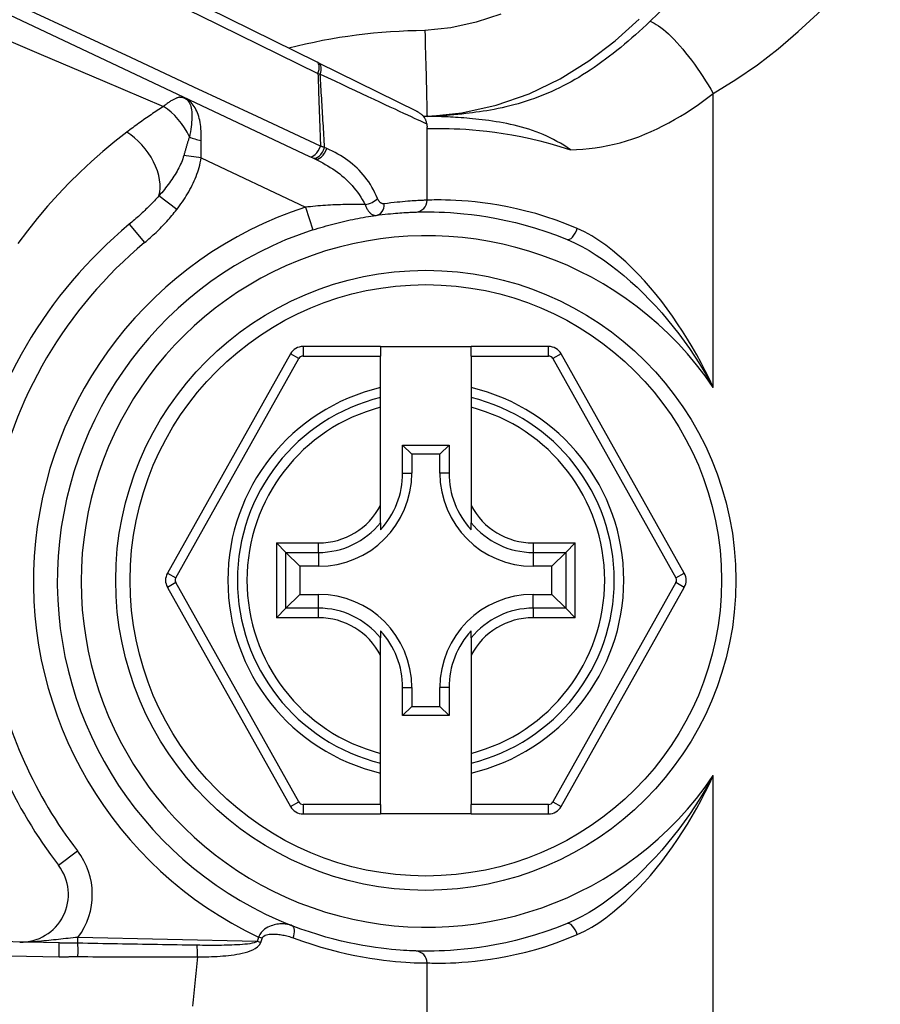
# Model space of a CAD drawing. Header units: inches. Extents: x 7 to 174, y 10 to 93.
# Tile 50 of 132: x 8.408 to 9.119, y 49.529 to 50.341. Entities that reach past the tile are written whole.
import ezdxf

# ---------------------------------------------------------------- set-up
doc = ezdxf.new("R2010")
doc.units = ezdxf.units.IN
doc.header["$MEASUREMENT"] = 0
doc.layers.add('Visible Edges(ANSI)', color=7, linetype='Continuous', lineweight=25)
doc.layers.add('Visible Tangent Edges(ANSI)', color=7, linetype='Continuous', lineweight=25)

msp = doc.modelspace()

# ---------------------------------------------------------------- linework, layer by layer
at = {"layer": 'Visible Edges(ANSI)'}
for p, q in [((8.65393, 50.3064), (7.48582, 50.88397)), ((7.39594, 50.8197), (8.64766, 50.22861)), ((8.65535, 50.3057), (8.65393, 50.3064)), ((8.73634, 50.26566), (8.65535, 50.3057)), ((8.74457, 50.19254), (8.74457, 50.25276)), ((8.64766, 50.22861), (8.65027, 50.22738)), ((8.65027, 50.22738), (8.65193, 50.22659)), ((8.63193, 50.06568), (8.53029, 49.8845)), ((8.70618, 50.07171), (8.64223, 50.07171)), ((8.70618, 50.07171), (8.70618, 50.06384)), ((8.70618, 50.07171), (8.78099, 50.07171)), ((8.84493, 50.07171), (8.78099, 50.07171)), ((8.78099, 50.06384), (8.78099, 50.07171)), ((8.95688, 49.8845), (8.85524, 50.06568)), ((8.70618, 50.03776), (8.70618, 50.06384)), ((8.78099, 50.06384), (8.78099, 50.03776)), ((8.70618, 50.02966), (8.70618, 50.03776)), ((8.78099, 50.03776), (8.78099, 50.02966)), ((8.70618, 50.02154), (8.70618, 50.02966)), ((8.78099, 50.02966), (8.78099, 50.02154)), ((8.70618, 49.94056), (8.70618, 50.02154)), ((8.78099, 50.02154), (8.78099, 49.94056)), ((8.72444, 49.9673), (8.72444, 49.99038)), ((8.72444, 49.99038), (8.73202, 49.9828)), ((8.72444, 49.99038), (8.76273, 49.99038)), ((8.76273, 49.99038), (8.75515, 49.9828)), ((8.76273, 49.99038), (8.76273, 49.9673)), ((8.73202, 49.9828), (8.73202, 49.9673)), ((8.75515, 49.9828), (8.73202, 49.9828)), ((8.75515, 49.9673), (8.75515, 49.9828)), ((8.70618, 49.92628), (8.70618, 49.94056)), ((8.78099, 49.94056), (8.78099, 49.92628)), ((8.70618, 49.92628), (8.70618, 49.92037)), ((8.78099, 49.92037), (8.78099, 49.92628)), ((8.62807, 49.90171), (8.62023, 49.90955)), ((8.86694, 49.90955), (8.8591, 49.90171)), ((8.62807, 49.90171), (8.6395, 49.89028)), ((8.8591, 49.90171), (8.84767, 49.89028)), ((8.655, 49.89028), (8.6395, 49.89028)), ((8.6395, 49.89028), (8.6395, 49.86715)), ((8.84767, 49.89028), (8.83217, 49.89028)), ((8.84767, 49.86715), (8.84767, 49.89028)), ((8.53029, 49.87293), (8.63193, 49.69192)), ((8.85524, 49.69192), (8.95687, 49.87293)), ((8.62807, 49.85572), (8.6395, 49.86715)), ((8.6395, 49.86715), (8.655, 49.86715)), ((8.83217, 49.86715), (8.84767, 49.86715)), ((8.8591, 49.85572), (8.84767, 49.86715)), ((8.62023, 49.84788), (8.62807, 49.85572)), ((8.8591, 49.85572), (8.86694, 49.84788)), ((8.70618, 49.83706), (8.70618, 49.83115)), ((8.70618, 49.81687), (8.70618, 49.83115)), ((8.78099, 49.83115), (8.78099, 49.83706)), ((8.78099, 49.83115), (8.78099, 49.81687)), ((8.70618, 49.73589), (8.70618, 49.81687)), ((8.78099, 49.81687), (8.78099, 49.73589)), ((8.72444, 49.76705), (8.72444, 49.79013)), ((8.73202, 49.79013), (8.73202, 49.77463)), ((8.75515, 49.77463), (8.75515, 49.79013)), ((8.76273, 49.79013), (8.76273, 49.76705)), ((8.72444, 49.76705), (8.73202, 49.77463)), ((8.73202, 49.77463), (8.75515, 49.77463)), ((8.76273, 49.76705), (8.75515, 49.77463)), ((8.76273, 49.76705), (8.72444, 49.76705)), ((8.70618, 49.72777), (8.70618, 49.73589)), ((8.78099, 49.73589), (8.78099, 49.72777)), ((8.70618, 49.71967), (8.70618, 49.72777)), ((8.78099, 49.72777), (8.78099, 49.71967)), ((8.70618, 49.69376), (8.70618, 49.71967)), ((8.78099, 49.71967), (8.78099, 49.69376)), ((8.70618, 49.69376), (8.70618, 49.68589)), ((8.78099, 49.68589), (8.78099, 49.69376)), ((8.64223, 49.68589), (8.70618, 49.68589)), ((8.78099, 49.68589), (8.70618, 49.68589)), ((8.78099, 49.68589), (8.84494, 49.68589)), ((8.44081, 49.57936), (7.79769, 49.59365)), ((8.74457, 49.50384), (8.74457, 49.56292))]:
    msp.add_line(p, q, dxfattribs=at)
at = {"layer": 'Visible Edges(ANSI)', "flags": 128}
for points in [[(8.74277, 50.33245), (8.7429, 50.32781), (8.74303, 50.3232), (8.74315, 50.31863), (8.74328, 50.31412), (8.74339, 50.30969), (8.74351, 50.30534), (8.74361, 50.30111), (8.74372, 50.29702), (8.74382, 50.29309), (8.74391, 50.28932), (8.744, 50.28574), (8.74408, 50.28235), (8.74416, 50.27917), (8.74423, 50.27623), (8.74429, 50.27353), (8.74435, 50.27109), (8.7444, 50.2689), (8.74444, 50.26698), (8.74448, 50.26535), (8.74451, 50.264), (8.74454, 50.26295), (8.74455, 50.2622), (8.74456, 50.26174), (8.74457, 50.26159)], [(8.54057, 50.27751), (8.54075, 50.27752), (8.54092, 50.27752), (8.54108, 50.27753), (8.54124, 50.27753), (8.5414, 50.27753), (8.54155, 50.27753), (8.5417, 50.27753), (8.54185, 50.27752), (8.54199, 50.27752), (8.54212, 50.27751), (8.54225, 50.2775), (8.54238, 50.27749), (8.5425, 50.27748), (8.54262, 50.27747), (8.54274, 50.27745), (8.54285, 50.27744), (8.54296, 50.27742), (8.54307, 50.2774), (8.54319, 50.27738), (8.54331, 50.27736), (8.54343, 50.27734), (8.54355, 50.27731), (8.54367, 50.27728), (8.54381, 50.27725)], [(8.54381, 50.27725), (8.54396, 50.27721), (8.54412, 50.27717), (8.54428, 50.27712), (8.54443, 50.27708), (8.54459, 50.27703), (8.54474, 50.27698), (8.5449, 50.27693), (8.54505, 50.27688), (8.54521, 50.27683), (8.54536, 50.27678), (8.54551, 50.27673), (8.54566, 50.27667), (8.54581, 50.27662), (8.54596, 50.27656), (8.54611, 50.27651), (8.54626, 50.27645), (8.54641, 50.27639), (8.54656, 50.27633), (8.54671, 50.27626), (8.54686, 50.2762), (8.547, 50.27614), (8.54715, 50.27607), (8.5473, 50.276), (8.54744, 50.27594)], [(8.73728, 50.26517), (8.73724, 50.2652), (8.7372, 50.26522), (8.73716, 50.26524), (8.73712, 50.26526), (8.73708, 50.26528), (8.73704, 50.2653), (8.737, 50.26532), (8.73696, 50.26534), (8.73692, 50.26536), (8.73688, 50.26538), (8.73684, 50.2654), (8.7368, 50.26542), (8.73676, 50.26544), (8.73672, 50.26546), (8.73668, 50.26548), (8.73664, 50.2655), (8.73661, 50.26552), (8.73657, 50.26554), (8.73653, 50.26556), (8.73649, 50.26558), (8.73645, 50.2656), (8.73641, 50.26562), (8.73638, 50.26564), (8.73634, 50.26566)], [(8.74437, 50.25555), (8.74432, 50.25592), (8.74424, 50.25632), (8.74415, 50.25675), (8.74403, 50.25721), (8.74389, 50.2577), (8.74371, 50.25821), (8.74351, 50.25873), (8.74327, 50.25924), (8.743, 50.25974), (8.7427, 50.26022), (8.74239, 50.2607), (8.74204, 50.26115), (8.74169, 50.26159), (8.74131, 50.26202), (8.74092, 50.26243), (8.74052, 50.26282), (8.74012, 50.26319), (8.73971, 50.26354), (8.73929, 50.26386), (8.73888, 50.26417), (8.73847, 50.26446), (8.73806, 50.26472), (8.73767, 50.26496), (8.73728, 50.26517)], [(8.74457, 50.26159), (8.74444, 50.26159), (8.74432, 50.26159), (8.7442, 50.26159), (8.74408, 50.26159), (8.74396, 50.26159), (8.74384, 50.26159), (8.74372, 50.26159), (8.7436, 50.26159), (8.74348, 50.26159), (8.74337, 50.26159), (8.74325, 50.26159), (8.74313, 50.26159), (8.74302, 50.26159), (8.74291, 50.26158), (8.74279, 50.26158), (8.74268, 50.26158), (8.74257, 50.26158), (8.74246, 50.26158), (8.74235, 50.26158), (8.74224, 50.26158), (8.74213, 50.26158), (8.74202, 50.26158), (8.74191, 50.26158), (8.74181, 50.26158)], [(8.77661, 50.26397), (8.77489, 50.26377), (8.7732, 50.26359), (8.77154, 50.26342), (8.76991, 50.26326), (8.76831, 50.26311), (8.76674, 50.26297), (8.76521, 50.26283), (8.76371, 50.26271), (8.76224, 50.26259), (8.7608, 50.26248), (8.7594, 50.26238), (8.75803, 50.26229), (8.7567, 50.2622), (8.75541, 50.26212), (8.75415, 50.26205), (8.75293, 50.26198), (8.75175, 50.26192), (8.75061, 50.26186), (8.7495, 50.2618), (8.74844, 50.26175), (8.74741, 50.2617), (8.74642, 50.26166), (8.74548, 50.26162), (8.74457, 50.26159)], [(8.79272, 50.25856), (8.79001, 50.25889), (8.78736, 50.2592), (8.78475, 50.25948), (8.78221, 50.25974), (8.77972, 50.25998), (8.77729, 50.26019), (8.77492, 50.26039), (8.77261, 50.26056), (8.77036, 50.26072), (8.76818, 50.26086), (8.76606, 50.26099), (8.76401, 50.2611), (8.76202, 50.26119), (8.7601, 50.26128), (8.75824, 50.26135), (8.75645, 50.26141), (8.75473, 50.26146), (8.75307, 50.2615), (8.75148, 50.26153), (8.74996, 50.26156), (8.74851, 50.26157), (8.74713, 50.26158), (8.74581, 50.26159), (8.74457, 50.26159)], [(8.74437, 50.25555), (8.74439, 50.25543), (8.7444, 50.25531), (8.74442, 50.2552), (8.74443, 50.25508), (8.74445, 50.25496), (8.74446, 50.25484), (8.74447, 50.25473), (8.74448, 50.25461), (8.74449, 50.25449), (8.7445, 50.25438), (8.74451, 50.25426), (8.74452, 50.25414), (8.74453, 50.25403), (8.74453, 50.25391), (8.74454, 50.2538), (8.74455, 50.25368), (8.74455, 50.25356), (8.74456, 50.25345), (8.74456, 50.25333), (8.74456, 50.25322), (8.74456, 50.2531), (8.74457, 50.25299), (8.74457, 50.25288), (8.74457, 50.25276)], [(8.86289, 50.23414), (8.86012, 50.23601), (8.85736, 50.23778), (8.85459, 50.23946), (8.85182, 50.24105), (8.84902, 50.24255), (8.84621, 50.24398), (8.84336, 50.24533), (8.84047, 50.24661), (8.83754, 50.24782), (8.83456, 50.24896), (8.83153, 50.25005), (8.82849, 50.25106), (8.82546, 50.25199), (8.82243, 50.25286), (8.81941, 50.25366), (8.8164, 50.2544), (8.81339, 50.25509), (8.8104, 50.25572), (8.80742, 50.25629), (8.80445, 50.25682), (8.80149, 50.25731), (8.79855, 50.25776), (8.79563, 50.25818), (8.79272, 50.25856)], [(8.65036, 50.16794), (8.65255, 50.16864), (8.65474, 50.16933), (8.65693, 50.16999), (8.65913, 50.17064), (8.66133, 50.17127), (8.66353, 50.17189), (8.66573, 50.17249), (8.66793, 50.17307), (8.67012, 50.17363), (8.67232, 50.17417), (8.67451, 50.1747), (8.6767, 50.17521), (8.67889, 50.1757), (8.68108, 50.17617), (8.68326, 50.17662), (8.68543, 50.17706), (8.6876, 50.17748), (8.68976, 50.17788), (8.69191, 50.17827), (8.69406, 50.17864), (8.6962, 50.17899), (8.69833, 50.17932), (8.70045, 50.17964), (8.70256, 50.17994)], [(8.70256, 50.17994), (8.70513, 50.18029), (8.7076, 50.1806), (8.70998, 50.18088), (8.71226, 50.18114), (8.71444, 50.18136), (8.71651, 50.18156), (8.71848, 50.18174), (8.72034, 50.18189), (8.7221, 50.18202), (8.72375, 50.18214), (8.72529, 50.18224), (8.72673, 50.18233), (8.72804, 50.1824), (8.72925, 50.18247), (8.73034, 50.18252), (8.73132, 50.18257), (8.73219, 50.1826), (8.73294, 50.18263), (8.73358, 50.18266), (8.7341, 50.18267), (8.73451, 50.18269), (8.7348, 50.18269), (8.73497, 50.1827), (8.73503, 50.1827)], [(8.73503, 50.1827), (8.73528, 50.18271), (8.73601, 50.18273), (8.73723, 50.18277), (8.73893, 50.1828), (8.74111, 50.18283), (8.74376, 50.18285), (8.74689, 50.18284), (8.75048, 50.1828), (8.75453, 50.1827), (8.75903, 50.18252), (8.76396, 50.18224), (8.76931, 50.18185), (8.77507, 50.18132), (8.78124, 50.18064), (8.7878, 50.17977), (8.79472, 50.1787), (8.80199, 50.1774), (8.80957, 50.17584), (8.81745, 50.17402), (8.82559, 50.17189), (8.83397, 50.16946), (8.84256, 50.16668), (8.85131, 50.16357), (8.86019, 50.16009)], [(8.86019, 49.59537), (8.85131, 49.59189), (8.84256, 49.58878), (8.83397, 49.586), (8.82559, 49.58357), (8.81745, 49.58144), (8.80957, 49.57962), (8.80199, 49.57806), (8.79472, 49.57676), (8.7878, 49.57569), (8.78124, 49.57482), (8.77508, 49.57414), (8.76931, 49.57361), (8.76396, 49.57322), (8.75903, 49.57295), (8.75453, 49.57277), (8.75048, 49.57267), (8.74689, 49.57262), (8.74376, 49.57261), (8.74111, 49.57262), (8.73893, 49.57265), (8.73723, 49.57269), (8.73601, 49.57272), (8.73528, 49.57275), (8.73503, 49.57276)], [(8.73503, 49.57276), (8.73483, 49.57277), (8.73423, 49.57279), (8.73322, 49.57282), (8.73181, 49.57288), (8.73001, 49.57296), (8.72781, 49.57307), (8.72523, 49.57322), (8.72228, 49.57342), (8.71895, 49.57369), (8.71526, 49.57402), (8.71121, 49.57444), (8.70682, 49.57496), (8.70209, 49.57558), (8.69705, 49.57633), (8.69172, 49.57722), (8.6861, 49.57827), (8.68023, 49.57947), (8.6741, 49.58086), (8.66775, 49.58244), (8.66119, 49.58423), (8.65445, 49.58623), (8.64755, 49.58845), (8.64053, 49.5909), (8.63339, 49.59359)]]:
    msp.add_lwpolyline(points, dxfattribs=at)
at = {"layer": 'Visible Edges(ANSI)'}
msp.add_circle((8.74358, 49.87871), 0.25591, dxfattribs=at)
for centre, radius, start, end in [((8.73473, 50.19254), 0.00984, 271.79078, 0), ((8.74457, 49.87773), 0.38386, 129.80514, 169.27785), ((8.74457, 49.87773), 0.30512, 107.98377, 248.63087), ((8.64223, 50.0599), 0.01181, 90, 150.70877), ((8.84493, 50.0599), 0.01181, 29.29123, 90), ((8.74358, 49.87871), 0.15551, 103.91643, 256.08357), ((8.74358, 49.87871), 0.15551, 283.91643, 76.08357), ((8.655, 49.9673), 0.07702, 270, 0), ((8.655, 49.9673), 0.06944, 317.48259, 0), ((8.83217, 49.9673), 0.07702, 180, 270), ((8.83217, 49.9673), 0.06944, 180, 222.51741), ((8.54059, 49.87872), 0.01181, 150.70877, 209.31319), ((8.94658, 49.87872), 0.01181, 330.68681, 29.29123), ((8.655, 49.79013), 0.07702, 0, 90), ((8.83217, 49.79013), 0.07702, 90, 180), ((8.655, 49.79013), 0.06944, 0, 42.51741), ((8.83217, 49.79013), 0.06944, 137.48259, 180), ((8.74457, 49.87773), 0.38386, 190.72215, 217.60974), ((8.64223, 49.6977), 0.01181, 209.31319, 270), ((8.84494, 49.6977), 0.01181, 270, 330.68681), ((8.40929, 49.61944), 0.03937, 268.72697, 37.60974), ((8.73473, 49.56292), 0.00984, 0, 88.20922)]:
    msp.add_arc(centre, radius, start, end, dxfattribs=at)
at = {"layer": 'Visible Tangent Edges(ANSI)'}
for p, q in [((8.65454, 50.29716), (8.65643, 50.2965)), ((8.98079, 50.03795), (8.98079, 50.28064)), ((8.5581, 50.22736), (8.54386, 50.22942)), ((8.66184, 50.23517), (8.66009, 50.23595)), ((8.5581, 50.22736), (8.64429, 50.18666)), ((8.53798, 50.1847), (8.52331, 50.19606)), ((8.64429, 50.18666), (8.65036, 50.16794)), ((8.49883, 50.17262), (8.51143, 50.1575)), ((8.6388, 50.06183), (8.63193, 50.06568)), ((8.64223, 50.07171), (8.64223, 50.06384)), ((8.84493, 50.06384), (8.84493, 50.07171)), ((8.85524, 50.06568), (8.84837, 50.06183)), ((8.53716, 49.88064), (8.6388, 50.06183)), ((8.64223, 50.06384), (8.70618, 50.06384)), ((8.78099, 50.06384), (8.84493, 50.06384)), ((8.84837, 50.06183), (8.95001, 49.88064)), ((8.72444, 49.9673), (8.73202, 49.9673)), ((8.76273, 49.9673), (8.75515, 49.9673)), ((8.62023, 49.90955), (8.655, 49.90955)), ((8.62023, 49.90955), (8.62023, 49.84788)), ((8.655, 49.90171), (8.655, 49.90955)), ((8.83217, 49.90955), (8.86694, 49.90955)), ((8.83217, 49.90955), (8.83217, 49.90171)), ((8.86694, 49.84788), (8.86694, 49.90955)), ((8.62807, 49.90171), (8.655, 49.90171)), ((8.62807, 49.85572), (8.62807, 49.90171)), ((8.655, 49.90171), (8.655, 49.89028)), ((8.83217, 49.90171), (8.8591, 49.90171)), ((8.83217, 49.90171), (8.83217, 49.89028)), ((8.8591, 49.90171), (8.8591, 49.85572)), ((8.53029, 49.8845), (8.53716, 49.88064)), ((8.95001, 49.88064), (8.95688, 49.8845)), ((8.53716, 49.87679), (8.53029, 49.87293)), ((8.6388, 49.69577), (8.53716, 49.87679)), ((8.95001, 49.87679), (8.84837, 49.69577)), ((8.95687, 49.87293), (8.95001, 49.87679)), ((8.655, 49.85572), (8.655, 49.86715)), ((8.83217, 49.85572), (8.83217, 49.86715)), ((8.655, 49.85572), (8.62807, 49.85572)), ((8.655, 49.84788), (8.655, 49.85572)), ((8.83217, 49.85572), (8.83217, 49.84788)), ((8.8591, 49.85572), (8.83217, 49.85572)), ((8.655, 49.84788), (8.62023, 49.84788)), ((8.86694, 49.84788), (8.83217, 49.84788)), ((8.72444, 49.79013), (8.73202, 49.79013)), ((8.76273, 49.79013), (8.75515, 49.79013)), ((8.98079, 49.47482), (8.98079, 49.71751)), ((8.63193, 49.69192), (8.6388, 49.69577)), ((8.64223, 49.69376), (8.64223, 49.68589)), ((8.70618, 49.69376), (8.64223, 49.69376)), ((8.84494, 49.69376), (8.78099, 49.69376)), ((8.84494, 49.68589), (8.84494, 49.69376)), ((8.84837, 49.69577), (8.85524, 49.69192)), ((8.44048, 49.64347), (8.45608, 49.65548)), ((8.45638, 49.57916), (8.45648, 49.58394)), ((8.60444, 49.58065), (8.45648, 49.58394)), ((8.60742, 49.57971), (8.60444, 49.58065)), ((8.60858, 49.58325), (8.60554, 49.58419))]:
    msp.add_line(p, q, dxfattribs=at)
at = {"layer": 'Visible Tangent Edges(ANSI)', "flags": 128}
for points in [[(7.7281, 50.75108), (7.77685, 50.72714), (7.8256, 50.70321), (7.87435, 50.67929), (7.92311, 50.65537), (7.97186, 50.63145), (8.02062, 50.60754), (8.06938, 50.58364), (8.11814, 50.55974), (8.1669, 50.53584), (8.21567, 50.51195), (8.26443, 50.48807), (8.3132, 50.46419), (8.36196, 50.44031), (8.41073, 50.41644), (8.45949, 50.39258), (8.50825, 50.36872), (8.55702, 50.34486), (8.60578, 50.32101), (8.65454, 50.29716)], [(8.65664, 50.2371), (8.60444, 50.26146), (8.55223, 50.28584), (8.50002, 50.31022), (8.4478, 50.33461), (8.39558, 50.35901), (8.34335, 50.38342), (8.29111, 50.40783), (8.23887, 50.43226), (8.18663, 50.45669), (8.13438, 50.48113), (8.08213, 50.50558), (8.02988, 50.53004), (7.97763, 50.5545), (7.92537, 50.57897), (7.87312, 50.60345), (7.82086, 50.62794), (7.7686, 50.65243), (7.71634, 50.67693)], [(7.72087, 50.6158), (7.77122, 50.59408), (7.82158, 50.57237), (7.87193, 50.55066), (7.92229, 50.52896), (7.97265, 50.50727), (8.02301, 50.48559), (8.07338, 50.46392), (8.12375, 50.44226), (8.17413, 50.42062), (8.22452, 50.39899), (8.27491, 50.37738), (8.32531, 50.35579), (8.37573, 50.33423), (8.42616, 50.31272), (8.47662, 50.29125), (8.52711, 50.26985)], [(8.98079, 50.28064), (8.99929, 50.29203), (9.01716, 50.30436), (9.03438, 50.31757), (9.05092, 50.33162), (9.06677, 50.34645), (9.08192, 50.36202), (9.09634, 50.37829), (9.11004, 50.39522), (9.12298, 50.41276)], [(8.94127, 50.35241), (8.9288, 50.34014)], [(8.80537, 50.34617), (8.78504, 50.33935), (8.76409, 50.33475), (8.74277, 50.33245)], [(8.74457, 50.26159), (8.7733, 50.2646), (8.80166, 50.27092), (8.82897, 50.28039), (8.85457, 50.2928), (8.87819, 50.30753), (8.89983, 50.32404), (8.9196, 50.34188)], [(8.9288, 50.34014), (8.92579, 50.33733), (8.92276, 50.33456), (8.91972, 50.33182), (8.91667, 50.32911), (8.91361, 50.32644), (8.91054, 50.3238), (8.90746, 50.32121), (8.90437, 50.31865), (8.90127, 50.31614), (8.89816, 50.31367), (8.89504, 50.31126), (8.89191, 50.30888), (8.88877, 50.30657), (8.88562, 50.3043), (8.88246, 50.30209), (8.8793, 50.29995), (8.87613, 50.29786), (8.87295, 50.29584), (8.86977, 50.29389), (8.86659, 50.29201), (8.8634, 50.29021), (8.86021, 50.28848), (8.85702, 50.28684), (8.85384, 50.28528)], [(8.9288, 50.34014), (8.93036, 50.33949), (8.93201, 50.33866), (8.93376, 50.33765), (8.93561, 50.33644), (8.93755, 50.33504), (8.93958, 50.33345), (8.94168, 50.33166), (8.94386, 50.32968), (8.94611, 50.32752), (8.9484, 50.32519), (8.95075, 50.32268), (8.95313, 50.32002), (8.95554, 50.3172), (8.95796, 50.31425), (8.96038, 50.31118), (8.9628, 50.30801), (8.9652, 50.30474), (8.96758, 50.3014), (8.96992, 50.298), (8.97221, 50.29455), (8.97445, 50.29108), (8.97663, 50.28759), (8.97875, 50.28411), (8.98079, 50.28064)], [(8.65454, 50.29716), (8.65463, 50.29466), (8.65471, 50.29216), (8.6548, 50.28965), (8.65488, 50.28715), (8.65497, 50.28465), (8.65505, 50.28215), (8.65514, 50.27964), (8.65522, 50.27714), (8.65531, 50.27464), (8.6554, 50.27213), (8.65548, 50.26963), (8.65557, 50.26713), (8.65566, 50.26463), (8.65575, 50.26212), (8.65583, 50.25962), (8.65592, 50.25712), (8.65601, 50.25461), (8.6561, 50.25211), (8.65619, 50.24961), (8.65628, 50.24711), (8.65637, 50.2446), (8.65646, 50.2421), (8.65655, 50.2396), (8.65664, 50.2371)], [(8.65643, 50.2965), (8.6625, 50.29366), (8.66843, 50.29089), (8.67421, 50.28818), (8.67984, 50.28555), (8.68529, 50.283), (8.69057, 50.28054), (8.69566, 50.27816), (8.70055, 50.27588), (8.70523, 50.27369), (8.70969, 50.27161), (8.71393, 50.26964), (8.71792, 50.26778), (8.72167, 50.26603), (8.72517, 50.2644), (8.7284, 50.2629), (8.73137, 50.26152), (8.73405, 50.26028), (8.73645, 50.25917), (8.73855, 50.2582), (8.74035, 50.25737), (8.74184, 50.25669), (8.74301, 50.25616), (8.74385, 50.25578), (8.74437, 50.25555)], [(8.66009, 50.23595), (8.65993, 50.23847), (8.65977, 50.24099), (8.65962, 50.24352), (8.65946, 50.24604), (8.65931, 50.24856), (8.65915, 50.25108), (8.659, 50.25361), (8.65884, 50.25613), (8.65869, 50.25865), (8.65853, 50.26118), (8.65838, 50.2637), (8.65823, 50.26622), (8.65808, 50.26875), (8.65792, 50.27127), (8.65777, 50.27379), (8.65762, 50.27632), (8.65747, 50.27884), (8.65732, 50.28136), (8.65717, 50.28389), (8.65702, 50.28641), (8.65687, 50.28893), (8.65672, 50.29146), (8.65657, 50.29398), (8.65643, 50.2965)], [(8.85384, 50.28528), (8.85039, 50.28361), (8.84694, 50.28203), (8.8435, 50.28052), (8.84006, 50.2791), (8.83663, 50.27775), (8.8332, 50.27647), (8.82979, 50.27527), (8.82639, 50.27414), (8.82301, 50.27309), (8.81965, 50.2721), (8.81631, 50.27118), (8.813, 50.27033), (8.80972, 50.26953), (8.80647, 50.2688), (8.80326, 50.26812), (8.80009, 50.26749), (8.79697, 50.26691), (8.79389, 50.26638), (8.79086, 50.26589), (8.78789, 50.26544), (8.78497, 50.26502), (8.78212, 50.26464), (8.77933, 50.26429), (8.77661, 50.26397)], [(8.54057, 50.27751), (8.54012, 50.27742), (8.53966, 50.27731), (8.53919, 50.27719), (8.5387, 50.27704), (8.53821, 50.27687), (8.5377, 50.27668), (8.53718, 50.27647), (8.53665, 50.27624), (8.53611, 50.27599), (8.53556, 50.27572), (8.535, 50.27542), (8.53444, 50.27511), (8.53386, 50.27478), (8.53328, 50.27442), (8.53268, 50.27404), (8.53208, 50.27365), (8.53148, 50.27324), (8.53087, 50.2728), (8.53025, 50.27235), (8.52963, 50.27188), (8.52901, 50.2714), (8.52838, 50.2709), (8.52775, 50.27038), (8.52711, 50.26985)], [(8.54057, 50.27751), (8.54186, 50.27747), (8.54316, 50.27729), (8.54478, 50.27679), (8.54613, 50.2759), (8.54701, 50.27502), (8.54774, 50.27406), (8.54834, 50.27306), (8.54883, 50.27203), (8.54925, 50.27093), (8.54962, 50.26973), (8.54992, 50.26842), (8.55017, 50.26702), (8.55034, 50.26553), (8.55046, 50.26396), (8.55052, 50.26232), (8.55051, 50.2606), (8.55045, 50.25881), (8.55032, 50.25695), (8.55014, 50.25504), (8.54991, 50.25306), (8.54962, 50.25103), (8.54928, 50.24895), (8.54888, 50.24683), (8.54844, 50.24466)], [(8.55815, 50.24179), (8.5582, 50.24377), (8.55822, 50.24572), (8.55819, 50.24765), (8.55811, 50.24955), (8.55799, 50.25141), (8.55781, 50.25323), (8.55759, 50.255), (8.55731, 50.25674), (8.55698, 50.25842), (8.5566, 50.26006), (8.55617, 50.26164), (8.55568, 50.26317), (8.55514, 50.26464), (8.55455, 50.26605), (8.5539, 50.26739), (8.5532, 50.26867), (8.55246, 50.26986), (8.55167, 50.27097), (8.55082, 50.27203), (8.54987, 50.27308), (8.54877, 50.27413), (8.54754, 50.27514), (8.54612, 50.27612), (8.54381, 50.27725)], [(8.86289, 50.23414), (8.86798, 50.23436), (8.87309, 50.23472), (8.87824, 50.23521), (8.8834, 50.23583), (8.88857, 50.23661), (8.89375, 50.23753), (8.89892, 50.23864), (8.90408, 50.23995), (8.90921, 50.24143), (8.91432, 50.2431), (8.9194, 50.24493), (8.92444, 50.24693), (8.92944, 50.24907), (8.93439, 50.25136), (8.93929, 50.25378), (8.94414, 50.25633), (8.94892, 50.259), (8.95365, 50.26178), (8.95833, 50.26468), (8.96294, 50.26768), (8.96749, 50.27078), (8.97199, 50.27398), (8.97642, 50.27726), (8.98079, 50.28064)], [(8.52711, 50.26985), (8.52583, 50.26902), (8.52454, 50.26819), (8.52326, 50.26735), (8.52197, 50.26651), (8.52069, 50.26566), (8.51941, 50.26481), (8.51814, 50.26395), (8.51686, 50.26309), (8.51559, 50.26222), (8.51432, 50.26135), (8.51305, 50.26047), (8.51178, 50.25959), (8.51051, 50.2587), (8.50925, 50.2578), (8.50799, 50.2569), (8.50673, 50.256), (8.50547, 50.25509), (8.50421, 50.25418), (8.50296, 50.25326), (8.50171, 50.25233), (8.50046, 50.2514), (8.49921, 50.25047), (8.49797, 50.24953), (8.49672, 50.24858)], [(8.49672, 50.24858), (8.48685, 50.24082), (8.47714, 50.23273), (8.46761, 50.22432), (8.45826, 50.21559), (8.4491, 50.20654), (8.44016, 50.19717), (8.43144, 50.18749), (8.42297, 50.1775), (8.41474, 50.16721), (8.40677, 50.15662)], [(8.54844, 50.24466), (8.54823, 50.24404), (8.54801, 50.24342), (8.5478, 50.24279), (8.5476, 50.24216), (8.5474, 50.24153), (8.5472, 50.2409), (8.547, 50.24027), (8.54681, 50.23964), (8.54661, 50.239), (8.54642, 50.23836), (8.54623, 50.23773), (8.54605, 50.23709), (8.54586, 50.23645), (8.54568, 50.23581), (8.54549, 50.23517), (8.54531, 50.23453), (8.54513, 50.23389), (8.54494, 50.23325), (8.54476, 50.23261), (8.54458, 50.23197), (8.5444, 50.23133), (8.54422, 50.2307), (8.54404, 50.23006), (8.54386, 50.22942)], [(8.74457, 50.25162), (8.7448, 50.25162), (8.74548, 50.25164), (8.74662, 50.25167), (8.7482, 50.2517), (8.75024, 50.25173), (8.75272, 50.25175), (8.75565, 50.25175), (8.759, 50.25172), (8.76279, 50.25164), (8.76699, 50.25151), (8.7716, 50.2513), (8.77662, 50.251), (8.78203, 50.25061), (8.78783, 50.25008), (8.794, 50.24942), (8.80051, 50.2486), (8.80735, 50.2476), (8.81451, 50.2464), (8.82196, 50.24499), (8.82968, 50.24335), (8.83766, 50.24145), (8.84588, 50.2393), (8.8543, 50.23686), (8.86289, 50.23414)], [(8.5581, 50.22736), (8.55811, 50.22797), (8.55811, 50.22859), (8.55811, 50.2292), (8.55811, 50.22981), (8.55811, 50.23042), (8.55811, 50.23103), (8.55811, 50.23164), (8.5581, 50.23225), (8.5581, 50.23286), (8.55809, 50.23347), (8.55809, 50.23407), (8.55808, 50.23468), (8.55808, 50.23528), (8.55808, 50.23589), (8.55807, 50.23649), (8.55807, 50.23709), (8.55807, 50.23769), (8.55807, 50.23828), (8.55808, 50.23887), (8.55809, 50.23946), (8.55809, 50.24005), (8.55811, 50.24063), (8.55812, 50.24121), (8.55815, 50.24179)], [(8.66009, 50.23595), (8.65995, 50.23599), (8.65981, 50.23604), (8.65967, 50.23609), (8.65952, 50.23613), (8.65938, 50.23618), (8.65924, 50.23623), (8.6591, 50.23628), (8.65896, 50.23632), (8.65881, 50.23637), (8.65867, 50.23642), (8.65853, 50.23647), (8.65839, 50.23651), (8.65824, 50.23656), (8.6581, 50.23661), (8.65795, 50.23666), (8.65781, 50.23671), (8.65766, 50.23675), (8.65752, 50.2368), (8.65737, 50.23685), (8.65722, 50.2369), (8.65708, 50.23695), (8.65693, 50.237), (8.65678, 50.23705), (8.65664, 50.2371)], [(8.54386, 50.22942), (8.54342, 50.22797), (8.54293, 50.22651), (8.54239, 50.22506), (8.54181, 50.22361), (8.54118, 50.22217), (8.54051, 50.22073), (8.5398, 50.2193), (8.53905, 50.21787), (8.53827, 50.21645), (8.53745, 50.21503), (8.5366, 50.21363), (8.53572, 50.21223), (8.53482, 50.21084), (8.53389, 50.20945), (8.53293, 50.20808), (8.53195, 50.20671), (8.53094, 50.20535), (8.52991, 50.204), (8.52886, 50.20265), (8.52778, 50.20132), (8.52669, 50.19999), (8.52558, 50.19867), (8.52445, 50.19736), (8.52331, 50.19606)], [(8.70371, 50.19381), (8.70268, 50.19626), (8.70157, 50.19865), (8.7004, 50.20097), (8.69915, 50.20323), (8.69784, 50.20542), (8.69646, 50.20755), (8.69502, 50.2096), (8.69351, 50.21159), (8.69194, 50.21352), (8.69031, 50.21537), (8.68862, 50.21717), (8.68687, 50.21889), (8.68506, 50.22056), (8.6832, 50.22216), (8.68129, 50.22371), (8.67932, 50.2252), (8.6773, 50.22663), (8.67523, 50.228), (8.67311, 50.22932), (8.67094, 50.23059), (8.66873, 50.2318), (8.66648, 50.23297), (8.66418, 50.23409), (8.66184, 50.23517)], [(8.53798, 50.1847), (8.53919, 50.18628), (8.54037, 50.18787), (8.54153, 50.18949), (8.54267, 50.19112), (8.54378, 50.19277), (8.54487, 50.19443), (8.54592, 50.19611), (8.54695, 50.19781), (8.54795, 50.19953), (8.54891, 50.20127), (8.54985, 50.20302), (8.55074, 50.20479), (8.55161, 50.20658), (8.55243, 50.20839), (8.55322, 50.21021), (8.55396, 50.21206), (8.55466, 50.21392), (8.55531, 50.21579), (8.55592, 50.21769), (8.55647, 50.2196), (8.55697, 50.22152), (8.55741, 50.22345), (8.55779, 50.2254), (8.5581, 50.22736)], [(8.65193, 50.22659), (8.65415, 50.22552), (8.65635, 50.22441), (8.6585, 50.22326), (8.66062, 50.22208), (8.6627, 50.22086), (8.66474, 50.2196), (8.66674, 50.21829), (8.6687, 50.21694), (8.67062, 50.21555), (8.67249, 50.21412), (8.67432, 50.21263), (8.6761, 50.2111), (8.67784, 50.20952), (8.67953, 50.2079), (8.68116, 50.20622), (8.68275, 50.20449), (8.68428, 50.20272), (8.68576, 50.20088), (8.68719, 50.199), (8.68856, 50.19707), (8.68987, 50.19509), (8.69113, 50.19306), (8.69232, 50.19097), (8.69346, 50.18885)], [(8.52331, 50.19606), (8.52238, 50.19502), (8.52144, 50.19399), (8.5205, 50.19297), (8.51954, 50.19195), (8.51858, 50.19094), (8.51761, 50.18993), (8.51662, 50.18892), (8.51563, 50.18792), (8.51464, 50.18693), (8.51363, 50.18594), (8.51262, 50.18496), (8.51159, 50.18398), (8.51057, 50.183), (8.50953, 50.18203), (8.50849, 50.18107), (8.50744, 50.18011), (8.50638, 50.17916), (8.50532, 50.17821), (8.50426, 50.17726), (8.50318, 50.17632), (8.5021, 50.17539), (8.50102, 50.17446), (8.49993, 50.17354), (8.49883, 50.17262)], [(8.69346, 50.18885), (8.69144, 50.18889), (8.68942, 50.18893), (8.68739, 50.18895), (8.68536, 50.18897), (8.68331, 50.18897), (8.68127, 50.18896), (8.67922, 50.18894), (8.67717, 50.18891), (8.67511, 50.18886), (8.67305, 50.1888), (8.67099, 50.18873), (8.66893, 50.18865), (8.66686, 50.18856), (8.6648, 50.18845), (8.66274, 50.18833), (8.66068, 50.1882), (8.65861, 50.18805), (8.65656, 50.18789), (8.6545, 50.18772), (8.65245, 50.18753), (8.6504, 50.18734), (8.64835, 50.18712), (8.64632, 50.1869), (8.64429, 50.18666)], [(8.69346, 50.18885), (8.69374, 50.18812), (8.69403, 50.18741), (8.69434, 50.18674), (8.69466, 50.18608), (8.695, 50.18546), (8.69534, 50.18486), (8.69569, 50.1843), (8.69606, 50.18376), (8.69643, 50.18326), (8.69681, 50.18278), (8.6972, 50.18235), (8.6976, 50.18194), (8.698, 50.18157), (8.69841, 50.18124), (8.69882, 50.18095), (8.69923, 50.18069), (8.69964, 50.18046), (8.70006, 50.18028), (8.70048, 50.18013), (8.7009, 50.18001), (8.70132, 50.17994), (8.70173, 50.1799), (8.70215, 50.1799), (8.70256, 50.17994)], [(8.70928, 50.18948), (8.70901, 50.18946), (8.70875, 50.18945), (8.70848, 50.18946), (8.70821, 50.18949), (8.70795, 50.18954), (8.70768, 50.18961), (8.70742, 50.18969), (8.70716, 50.1898), (8.7069, 50.18992), (8.70664, 50.19007), (8.70639, 50.19023), (8.70614, 50.1904), (8.7059, 50.1906), (8.70566, 50.19081), (8.70543, 50.19105), (8.70521, 50.19129), (8.70499, 50.19156), (8.70478, 50.19184), (8.70458, 50.19213), (8.70439, 50.19244), (8.7042, 50.19276), (8.70403, 50.1931), (8.70386, 50.19345), (8.70371, 50.19381)], [(8.74457, 50.19254), (8.7445, 50.19253), (8.74431, 50.19251), (8.744, 50.1925), (8.74356, 50.19247), (8.74299, 50.19245), (8.74229, 50.19241), (8.74148, 50.19237), (8.74054, 50.19233), (8.73947, 50.19227), (8.73828, 50.1922), (8.73697, 50.19213), (8.73554, 50.19204), (8.73399, 50.19194), (8.73231, 50.19183), (8.73052, 50.1917), (8.72861, 50.19156), (8.72658, 50.19139), (8.72444, 50.1912), (8.72219, 50.19099), (8.71982, 50.19075), (8.71735, 50.19048), (8.71476, 50.19018), (8.71207, 50.18985), (8.70928, 50.18948)], [(8.86859, 50.1692), (8.85979, 50.17279), (8.85112, 50.17601), (8.84261, 50.17887), (8.83431, 50.18138), (8.82624, 50.18357), (8.81843, 50.18546), (8.81092, 50.18706), (8.80372, 50.18841), (8.79686, 50.18951), (8.79036, 50.19041), (8.78425, 50.19112), (8.77854, 50.19166), (8.77323, 50.19207), (8.76835, 50.19235), (8.76389, 50.19253), (8.75988, 50.19264), (8.75632, 50.19268), (8.75322, 50.19269), (8.75059, 50.19267), (8.74843, 50.19264), (8.74674, 50.19261), (8.74554, 50.19257), (8.74481, 50.19255), (8.74457, 50.19254)], [(8.51143, 50.1575), (8.51265, 50.15852), (8.51385, 50.15955), (8.51505, 50.16059), (8.51624, 50.16164), (8.51742, 50.1627), (8.5186, 50.16377), (8.51976, 50.16484), (8.52091, 50.16593), (8.52206, 50.16703), (8.5232, 50.16814), (8.52432, 50.16926), (8.52544, 50.17038), (8.52655, 50.17152), (8.52764, 50.17267), (8.52873, 50.17383), (8.5298, 50.17499), (8.53087, 50.17617), (8.53192, 50.17736), (8.53296, 50.17855), (8.53399, 50.17976), (8.53501, 50.18098), (8.53601, 50.18221), (8.537, 50.18345), (8.53798, 50.1847)], [(8.98079, 50.03795), (8.97757, 50.04479), (8.97422, 50.05156), (8.97073, 50.05826), (8.96712, 50.06489), (8.96337, 50.07144), (8.95949, 50.07791), (8.95549, 50.08428), (8.95137, 50.09056), (8.94712, 50.09673), (8.94274, 50.10279), (8.93824, 50.10874), (8.93361, 50.11457), (8.92886, 50.12027), (8.92397, 50.12582), (8.91896, 50.13123), (8.91384, 50.13646), (8.9086, 50.14151), (8.90323, 50.14634), (8.89774, 50.15093), (8.89213, 50.15527), (8.88638, 50.15934), (8.88054, 50.16306), (8.8746, 50.16637), (8.86859, 50.1692)], [(8.86019, 50.16009), (8.86627, 50.1574), (8.87233, 50.15432), (8.87833, 50.15092), (8.88426, 50.14723), (8.8901, 50.1433), (8.89584, 50.13915), (8.90149, 50.13479), (8.90704, 50.13023), (8.9125, 50.12549), (8.91786, 50.12057), (8.92312, 50.1155), (8.92826, 50.11028), (8.9333, 50.10492), (8.93822, 50.09943), (8.94303, 50.0938), (8.94772, 50.08805), (8.95229, 50.08217), (8.95675, 50.07617), (8.96109, 50.07006), (8.96529, 50.06383), (8.96937, 50.0575), (8.97332, 50.05108), (8.97712, 50.04456), (8.98079, 50.03795)], [(8.98079, 49.71751), (8.97712, 49.7109), (8.97332, 49.70438), (8.96937, 49.69796), (8.96529, 49.69163), (8.96109, 49.68541), (8.95675, 49.67929), (8.95229, 49.67329), (8.94772, 49.66741), (8.94303, 49.66166), (8.93822, 49.65603), (8.9333, 49.65054), (8.92826, 49.64518), (8.92312, 49.63996), (8.91786, 49.63489), (8.9125, 49.62997), (8.90704, 49.62523), (8.90149, 49.62067), (8.89584, 49.61631), (8.8901, 49.61216), (8.88426, 49.60823), (8.87833, 49.60454), (8.87233, 49.60114), (8.86627, 49.59806), (8.86019, 49.59537)], [(8.86859, 49.58626), (8.8746, 49.58909), (8.88054, 49.5924), (8.88638, 49.59612), (8.89213, 49.60019), (8.89774, 49.60453), (8.90323, 49.60913), (8.9086, 49.61396), (8.91384, 49.619), (8.91896, 49.62423), (8.92397, 49.62964), (8.92886, 49.63519), (8.93361, 49.64089), (8.93824, 49.64672), (8.94274, 49.65267), (8.94712, 49.65873), (8.95137, 49.6649), (8.95549, 49.67118), (8.95949, 49.67755), (8.96337, 49.68402), (8.96712, 49.69057), (8.97073, 49.6972), (8.97422, 49.7039), (8.97757, 49.71067), (8.98079, 49.71751)], [(8.63339, 49.59359), (8.63244, 49.59393), (8.63147, 49.59424), (8.63048, 49.59449), (8.62947, 49.5947), (8.62845, 49.59487), (8.6274, 49.59499), (8.62633, 49.59507), (8.62525, 49.5951), (8.62415, 49.59509), (8.62302, 49.59504), (8.62188, 49.59493), (8.62072, 49.59477), (8.61953, 49.59455), (8.61833, 49.59427), (8.61709, 49.59391), (8.61584, 49.59347), (8.61456, 49.59295), (8.61324, 49.59233), (8.61191, 49.59157), (8.61055, 49.59063), (8.60918, 49.58948), (8.60781, 49.58801), (8.60654, 49.58623), (8.60554, 49.58419)], [(8.60858, 49.58325), (8.60913, 49.58427), (8.60997, 49.58508), (8.611, 49.58568), (8.61208, 49.5861), (8.61321, 49.58639), (8.61435, 49.58658), (8.61551, 49.58669), (8.61665, 49.58674), (8.6178, 49.58676), (8.61894, 49.58673), (8.62007, 49.58667), (8.6212, 49.58657), (8.62232, 49.58644), (8.62344, 49.58628), (8.62454, 49.5861), (8.62564, 49.5859), (8.62673, 49.58568), (8.62782, 49.58544), (8.62889, 49.58517), (8.62996, 49.58489), (8.63101, 49.58458), (8.63206, 49.58425), (8.6331, 49.58391), (8.63412, 49.58354)], [(8.74457, 49.56292), (8.74481, 49.56291), (8.74554, 49.56288), (8.74675, 49.56285), (8.74843, 49.56281), (8.75059, 49.56278), (8.75322, 49.56277), (8.75632, 49.56278), (8.75987, 49.56283), (8.76389, 49.56293), (8.76834, 49.56311), (8.77323, 49.5634), (8.77854, 49.5638), (8.78425, 49.56434), (8.79036, 49.56505), (8.79686, 49.56595), (8.80372, 49.56705), (8.81092, 49.5684), (8.81843, 49.57), (8.82624, 49.57189), (8.83431, 49.57408), (8.84261, 49.57659), (8.85112, 49.57946), (8.85979, 49.58267), (8.86859, 49.58626)], [(8.45648, 49.58394), (8.45449, 49.58376), (8.45248, 49.58357), (8.45046, 49.58338), (8.44843, 49.58317), (8.44641, 49.58296), (8.4444, 49.58274), (8.4424, 49.58252), (8.4404, 49.5823), (8.43841, 49.58207), (8.43643, 49.58185), (8.43444, 49.58163), (8.43246, 49.58141), (8.43047, 49.5812), (8.42847, 49.581), (8.42647, 49.58081), (8.42447, 49.58064), (8.42246, 49.58049), (8.42045, 49.58036), (8.41844, 49.58024), (8.41643, 49.58016), (8.41442, 49.58009), (8.41241, 49.58006), (8.41041, 49.58005), (8.40842, 49.58008)], [(8.45638, 49.57916), (8.45568, 49.57917), (8.45499, 49.57918), (8.4543, 49.5792), (8.45362, 49.57921), (8.45294, 49.57921), (8.45226, 49.57922), (8.45158, 49.57923), (8.45091, 49.57924), (8.45024, 49.57925), (8.44958, 49.57925), (8.44892, 49.57926), (8.44826, 49.57926), (8.44761, 49.57927), (8.44697, 49.57928), (8.44633, 49.57928), (8.4457, 49.57929), (8.44507, 49.5793), (8.44445, 49.5793), (8.44383, 49.57931), (8.44321, 49.57932), (8.44261, 49.57933), (8.442, 49.57934), (8.4414, 49.57935), (8.44081, 49.57936)], [(8.55487, 49.57746), (8.55077, 49.57752), (8.54667, 49.57758), (8.54256, 49.57765), (8.53846, 49.57771), (8.53435, 49.57778), (8.53025, 49.57785), (8.52615, 49.57791), (8.52204, 49.57798), (8.51794, 49.57805), (8.51383, 49.57812), (8.50973, 49.57819), (8.50563, 49.57826), (8.50152, 49.57833), (8.49742, 49.5784), (8.49331, 49.57848), (8.48921, 49.57855), (8.48511, 49.57862), (8.481, 49.5787), (8.4769, 49.57877), (8.47279, 49.57885), (8.46869, 49.57893), (8.46458, 49.579), (8.46048, 49.57908), (8.45638, 49.57916)], [(8.60444, 49.58065), (8.60342, 49.58001), (8.60191, 49.5795), (8.60015, 49.5791), (8.59826, 49.57877), (8.59628, 49.5785), (8.59424, 49.57828), (8.59216, 49.5781), (8.59005, 49.57794), (8.58792, 49.57781), (8.58577, 49.5777), (8.58361, 49.57761), (8.58144, 49.57754), (8.57926, 49.57748), (8.57706, 49.57744), (8.57486, 49.5774), (8.57266, 49.57738), (8.57045, 49.57736), (8.56823, 49.57736), (8.56601, 49.57736), (8.56379, 49.57737), (8.56156, 49.57738), (8.55934, 49.5774), (8.55711, 49.57743), (8.55487, 49.57746)], [(8.55505, 49.56789), (8.5574, 49.56789), (8.55975, 49.56792), (8.5621, 49.56795), (8.56444, 49.56801), (8.56678, 49.56808), (8.56912, 49.56818), (8.57145, 49.5683), (8.57378, 49.56844), (8.57611, 49.56862), (8.57843, 49.56882), (8.58074, 49.56906), (8.58305, 49.56933), (8.58534, 49.56965), (8.58762, 49.57002), (8.58989, 49.57044), (8.59214, 49.57093), (8.59437, 49.57149), (8.59656, 49.57214), (8.59872, 49.5729), (8.60082, 49.5738), (8.60284, 49.57487), (8.60471, 49.57616), (8.60632, 49.57775), (8.60742, 49.57971)], [(8.60554, 49.58419), (8.60549, 49.58404), (8.60544, 49.58389), (8.6054, 49.58375), (8.60535, 49.5836), (8.60531, 49.58345), (8.60526, 49.5833), (8.60522, 49.58316), (8.60517, 49.58301), (8.60513, 49.58286), (8.60508, 49.58271), (8.60503, 49.58257), (8.60499, 49.58242), (8.60494, 49.58227), (8.6049, 49.58212), (8.60485, 49.58198), (8.6048, 49.58183), (8.60476, 49.58168), (8.60471, 49.58153), (8.60467, 49.58139), (8.60462, 49.58124), (8.60457, 49.58109), (8.60453, 49.58094), (8.60448, 49.5808), (8.60444, 49.58065)], [(8.60742, 49.57971), (8.60747, 49.57986), (8.60752, 49.58001), (8.60757, 49.58015), (8.60762, 49.5803), (8.60766, 49.58045), (8.60771, 49.5806), (8.60776, 49.58074), (8.60781, 49.58089), (8.60786, 49.58104), (8.60791, 49.58119), (8.60795, 49.58133), (8.608, 49.58148), (8.60805, 49.58163), (8.6081, 49.58178), (8.60815, 49.58192), (8.6082, 49.58207), (8.60824, 49.58222), (8.60829, 49.58237), (8.60834, 49.58252), (8.60839, 49.58266), (8.60843, 49.58281), (8.60848, 49.58296), (8.60853, 49.58311), (8.60858, 49.58325)], [(8.63412, 49.58354), (8.64188, 49.58078), (8.64951, 49.57827), (8.65701, 49.576), (8.66433, 49.57396), (8.67146, 49.57215), (8.67836, 49.57054), (8.68501, 49.56914), (8.6914, 49.56793), (8.6975, 49.56689), (8.7033, 49.566), (8.70878, 49.56526), (8.71391, 49.56466), (8.71868, 49.56416), (8.72308, 49.56377), (8.72709, 49.56347), (8.73071, 49.56324), (8.73392, 49.56307), (8.73672, 49.56296), (8.73911, 49.56289), (8.74107, 49.56286), (8.7426, 49.56285), (8.74369, 49.56286), (8.74435, 49.56288), (8.74457, 49.56292)], [(8.38733, 49.56895), (8.41413, 49.56847), (8.44094, 49.568)], [(8.44094, 49.568), (8.44158, 49.56799), (8.44223, 49.56798), (8.44288, 49.56798), (8.44353, 49.56798), (8.44418, 49.56798), (8.44483, 49.56799), (8.44548, 49.568), (8.44613, 49.56801), (8.44678, 49.56802), (8.44742, 49.56803), (8.44807, 49.56805), (8.44872, 49.56806), (8.44937, 49.56808), (8.45002, 49.56809), (8.45067, 49.5681), (8.45132, 49.56811), (8.45197, 49.56813), (8.45262, 49.56813), (8.45327, 49.56814), (8.45391, 49.56815), (8.45456, 49.56815), (8.45521, 49.56815), (8.45586, 49.56815), (8.45651, 49.56815)], [(8.45651, 49.56815), (8.46062, 49.56812), (8.46472, 49.56808), (8.46883, 49.56805), (8.47293, 49.56803), (8.47704, 49.568), (8.48114, 49.56798), (8.48525, 49.56795), (8.48936, 49.56793), (8.49346, 49.56791), (8.49757, 49.5679), (8.50167, 49.56788), (8.50578, 49.56787), (8.50988, 49.56786), (8.51399, 49.56785), (8.5181, 49.56784), (8.5222, 49.56784), (8.52631, 49.56784), (8.53041, 49.56784), (8.53452, 49.56784), (8.53863, 49.56785), (8.54273, 49.56785), (8.54684, 49.56786), (8.55094, 49.56787), (8.55505, 49.56789)], [(8.55505, 49.56789), (8.55478, 49.56517), (8.55451, 49.56245), (8.55424, 49.55974), (8.55397, 49.55702), (8.5537, 49.5543), (8.55343, 49.55159), (8.55316, 49.54887), (8.55289, 49.54615), (8.55262, 49.54343), (8.55235, 49.54072), (8.55208, 49.538), (8.55181, 49.53528), (8.55154, 49.53257), (8.55128, 49.52985), (8.55101, 49.52714)]]:
    msp.add_lwpolyline(points, dxfattribs=at)
at = {"layer": 'Visible Tangent Edges(ANSI)'}
msp.add_circle((8.74358, 49.87871), 0.24409, dxfattribs=at)
for centre, radius, start, end in [((8.74457, 49.87773), 0.45472, 90.22615, 104.51515), ((8.74457, 49.87773), 0.3248, 107.98377, 244.65594), ((8.74457, 49.87773), 0.28543, 34.14842, 325.85158), ((8.74457, 49.87773), 0.36417, 129.80514, 169.27785), ((8.64223, 50.0599), 0.00394, 90, 150.70877), ((8.84493, 50.0599), 0.00394, 29.29123, 90), ((8.74358, 49.87871), 0.16339, 103.23324, 256.76676), ((8.74358, 49.87871), 0.16339, 283.23324, 76.76676), ((8.74358, 49.87871), 0.14764, 104.67485, 255.32515), ((8.74358, 49.87871), 0.14764, 284.67485, 75.32515), ((8.655, 49.9673), 0.05775, 270, 332.41478), ((8.83217, 49.9673), 0.05775, 207.58522, 270), ((8.655, 49.9673), 0.06559, 270, 321.29033), ((8.83217, 49.9673), 0.06559, 218.70967, 270), ((8.54059, 49.87872), 0.00394, 150.70877, 209.31319), ((8.94658, 49.87872), 0.00394, 330.68681, 29.29123), ((8.655, 49.79013), 0.06559, 38.70967, 90), ((8.83217, 49.79013), 0.06559, 90, 141.29033), ((8.655, 49.79013), 0.05775, 27.58522, 90), ((8.83217, 49.79013), 0.05775, 90, 152.41478), ((8.74457, 49.87773), 0.36417, 190.72215, 217.60974), ((8.64223, 49.6977), 0.00394, 209.31319, 270), ((8.84494, 49.6977), 0.00394, 270, 330.68681), ((8.40929, 49.61944), 0.05906, 323.04164, 37.60974)]:
    msp.add_arc(centre, radius, start, end, dxfattribs=at)
for centre, major_axis, ratio, start_param, end_param in [((8.64957, 50.29758), (0.00436, 0.00882), 0.480241, 4.899373, 6.283185), ((8.65099, 50.29688), (0.00436, 0.00882), 0.523649, 4.924628, 6.283185), ((8.52346, 50.23861), (-0.02057, 0.03357), 0.634225, 4.510654, 5.391482), ((8.49395, 50.21878), (-0.02331, 0.03173), 0.613572, 3.577391, 5.31681), ((8.56093, 50.24769), (0.01942, -0.00325), 0.32056, 4.068337, 4.622041), ((8.65186, 50.23751), (-0.0042, -0.0089), 0.463286, 0, 1.74068), ((8.65447, 50.23628), (-0.0042, -0.0089), 0.543079, 0, 1.785671), ((8.65613, 50.23549), (-0.0042, -0.0089), 0.551689, 0, 1.789852), ((8.69591, 50.19404), (-0.0092, -0.0035), 0.445646, 1.136695, 2.392649), ((8.7012, 50.18969), (0.00136, -0.00975), 0.817372, 0, 1.436436), ((8.86392, 50.1692), (-0.00373, -0.00911), 0.44685, 0, 1.751763), ((8.86392, 49.58626), (-0.00373, 0.00911), 0.44685, 4.531423, 6.283185), ((8.6298, 49.58442), (0.00359, 0.00917), 0.44276, 4.788844, 6.283185), ((8.44059, 49.56952), (0.00022, 0.00984), 0.038777, 4.557481, 6.283185), ((8.45616, 49.56961), (0.00013, 0.00984), 0.037594, 4.564411, 6.041306), ((8.55468, 49.56888), (-0.00001, -0.00984), 0.03755, 1.470195, 2.629641)]:
    msp.add_ellipse(centre, major_axis=major_axis, ratio=ratio, start_param=start_param, end_param=end_param, dxfattribs=at)

doc.saveas('drawing.dxf')
